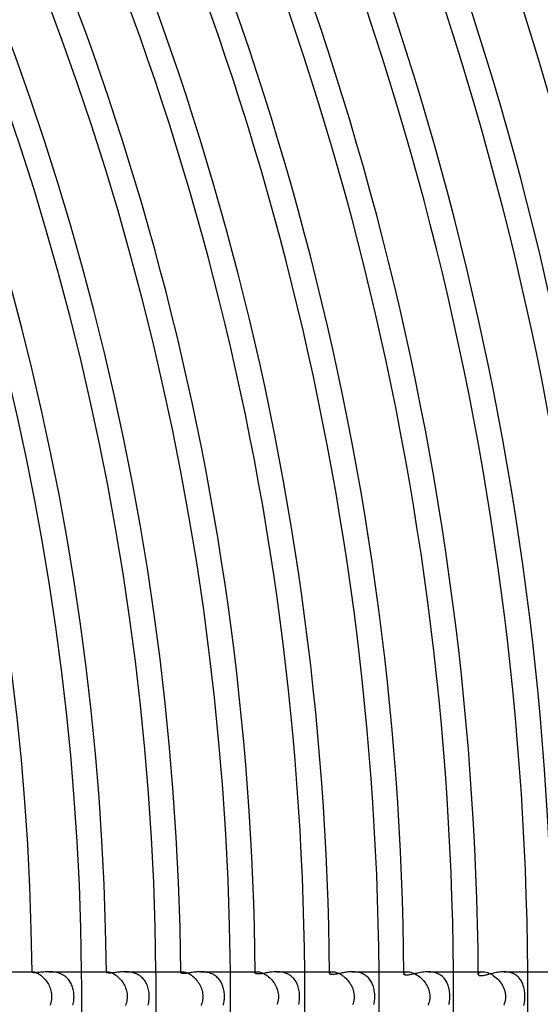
# Model space of a CAD drawing. Header units: millimetres. Extents: x -345 to 345, y -305 to 305.
# Tile 61 of 79: x 209 to 251, y -1 to 79. Entities that reach past the tile are written whole.
import ezdxf

# ---------------------------------------------------------------- set-up
doc = ezdxf.new("R2010")
doc.units = ezdxf.units.MM
doc.layers.add('HIDDEN', color=7, linetype='Continuous')
doc.layers.add('THICK', color=7, linetype='Continuous')

msp = doc.modelspace()

# ---------------------------------------------------------------- linework, layer by layer
at = {"layer": 'HIDDEN'}
for p, q in [((209.99, 2), (210.062, 2)), ((209.991, 1.975), (209.993, 1.982)), ((209.993, 1.982), (209.999, 1.988)), ((209.999, 1.988), (210.009, 1.993)), ((210.009, 1.993), (210.023, 1.997)), ((210.023, 1.997), (210.041, 1.999)), ((210.041, 1.999), (210.062, 2)), ((210.062, 2), (210.095, 1.998)), ((210.095, 1.998), (210.135, 1.993)), ((210.135, 1.993), (210.179, 1.984)), ((210.179, 1.984), (210.23, 1.97)), ((210.23, 1.97), (210.286, 1.951)), ((210.286, 1.951), (210.346, 1.927)), ((210.346, 1.927), (210.411, 1.897)), ((210.411, 1.897), (210.48, 1.861)), ((210.48, 1.861), (210.551, 1.819)), ((210.551, 1.819), (210.623, 1.771)), ((210.623, 1.771), (210.697, 1.717)), ((210.697, 1.717), (210.772, 1.657)), ((210.772, 1.657), (210.847, 1.591)), ((210.847, 1.591), (210.921, 1.52)), ((211.452, 1.999), (211.35, 2)), ((211.555, 1.994), (211.452, 1.999)), ((211.659, 1.986), (211.555, 1.994)), ((211.763, 1.974), (211.659, 1.986)), ((211.867, 1.958), (211.763, 1.974)), ((211.971, 1.937), (211.867, 1.958)), ((212.074, 1.911), (211.971, 1.937)), ((212.174, 1.88), (212.074, 1.911)), ((212.272, 1.845), (212.174, 1.88)), ((212.368, 1.803), (212.272, 1.845)), ((212.46, 1.757), (212.368, 1.803)), ((212.548, 1.705), (212.46, 1.757)), ((212.633, 1.649), (212.548, 1.705)), ((212.713, 1.588), (212.633, 1.649)), ((215.991, 2), (216.102, 2)), ((215.991, 1.958), (215.994, 1.969)), ((215.994, 1.969), (216.003, 1.979)), ((216.003, 1.979), (216.019, 1.987)), ((216.019, 1.987), (216.04, 1.994)), ((216.04, 1.994), (216.068, 1.998)), ((216.068, 1.998), (216.102, 2)), ((216.102, 2), (216.143, 1.998)), ((216.143, 1.998), (216.191, 1.992)), ((216.191, 1.992), (216.244, 1.981)), ((216.244, 1.981), (216.303, 1.965)), ((216.303, 1.965), (216.368, 1.943)), ((216.368, 1.943), (216.436, 1.915)), ((216.436, 1.915), (216.508, 1.881)), ((216.508, 1.881), (216.583, 1.841)), ((216.583, 1.841), (216.661, 1.793)), ((216.661, 1.793), (216.74, 1.74)), ((216.74, 1.74), (216.819, 1.68)), ((216.819, 1.68), (216.898, 1.615)), ((216.898, 1.615), (216.977, 1.544)), ((217.582, 1.998), (217.476, 2)), ((217.689, 1.993), (217.582, 1.998)), ((217.796, 1.984), (217.689, 1.993)), ((217.904, 1.97), (217.796, 1.984)), ((218.01, 1.951), (217.904, 1.97)), ((218.116, 1.927), (218.01, 1.951)), ((218.219, 1.898), (218.116, 1.927)), ((218.32, 1.864), (218.219, 1.898)), ((218.418, 1.824), (218.32, 1.864)), ((218.513, 1.778), (218.418, 1.824)), ((218.604, 1.727), (218.513, 1.778)), ((218.691, 1.671), (218.604, 1.727)), ((218.773, 1.61), (218.691, 1.671)), ((218.851, 1.543), (218.773, 1.61)), ((221.991, 2), (222.147, 2)), ((221.992, 1.937), (221.996, 1.952)), ((221.996, 1.952), (222.009, 1.967)), ((222.009, 1.967), (222.03, 1.98)), ((222.03, 1.98), (222.06, 1.991)), ((222.06, 1.991), (222.099, 1.998)), ((222.099, 1.998), (222.146, 2)), ((222.146, 2), (222.195, 1.998)), ((222.195, 1.998), (222.249, 1.991)), ((222.249, 1.991), (222.31, 1.979)), ((222.31, 1.979), (222.376, 1.961)), ((222.376, 1.961), (222.447, 1.937)), ((222.447, 1.937), (222.522, 1.906)), ((222.522, 1.906), (222.6, 1.869)), ((222.6, 1.869), (222.682, 1.825)), ((222.682, 1.825), (222.765, 1.774)), ((222.765, 1.774), (222.849, 1.716)), ((222.849, 1.716), (222.933, 1.652)), ((222.933, 1.652), (223.016, 1.582)), ((223.699, 1.998), (223.598, 2)), ((223.801, 1.993), (223.699, 1.998)), ((223.902, 1.984), (223.801, 1.993)), ((224.003, 1.971), (223.902, 1.984)), ((224.103, 1.953), (224.003, 1.971)), ((224.202, 1.931), (224.103, 1.953)), ((224.298, 1.905), (224.202, 1.931)), ((224.392, 1.873), (224.298, 1.905)), ((224.484, 1.836), (224.392, 1.873)), ((224.572, 1.795), (224.484, 1.836)), ((224.657, 1.75), (224.572, 1.795)), ((224.737, 1.699), (224.657, 1.75)), ((224.814, 1.645), (224.737, 1.699)), ((224.887, 1.586), (224.814, 1.645)), ((227.991, 2), (228.196, 2)), ((227.992, 1.91), (227.998, 1.932)), ((227.998, 1.932), (228.015, 1.953)), ((228.015, 1.953), (228.043, 1.972)), ((228.043, 1.972), (228.083, 1.986)), ((228.083, 1.986), (228.134, 1.996)), ((228.134, 1.996), (228.195, 2)), ((228.195, 2), (228.254, 1.997)), ((228.254, 1.997), (228.319, 1.989)), ((228.319, 1.989), (228.39, 1.974)), ((228.39, 1.974), (228.467, 1.953)), ((228.467, 1.953), (228.548, 1.924)), ((228.548, 1.924), (228.633, 1.888)), ((228.633, 1.888), (228.72, 1.844)), ((228.72, 1.844), (228.81, 1.794)), ((228.81, 1.794), (228.9, 1.735)), ((228.9, 1.735), (228.991, 1.67)), ((228.991, 1.67), (229.08, 1.599)), ((229.08, 1.599), (229.167, 1.522)), ((229.827, 1.998), (229.714, 2)), ((229.942, 1.991), (229.827, 1.998)), ((230.056, 1.979), (229.942, 1.991)), ((230.168, 1.961), (230.056, 1.979)), ((230.28, 1.937), (230.168, 1.961)), ((230.389, 1.906), (230.28, 1.937)), ((230.494, 1.87), (230.389, 1.906)), ((230.596, 1.827), (230.494, 1.87)), ((230.694, 1.779), (230.596, 1.827)), ((230.787, 1.723), (230.694, 1.779)), ((230.876, 1.662), (230.787, 1.723)), ((230.959, 1.595), (230.876, 1.662)), ((231.037, 1.524), (230.959, 1.595)), ((233.991, 2), (234.249, 2)), ((233.992, 1.878), (233.998, 1.904)), ((233.998, 1.904), (234.013, 1.928)), ((234.013, 1.928), (234.04, 1.951)), ((234.04, 1.951), (234.076, 1.97)), ((234.076, 1.97), (234.124, 1.986)), ((234.124, 1.986), (234.181, 1.996)), ((234.181, 1.996), (234.249, 2)), ((234.249, 2), (234.315, 1.997)), ((234.315, 1.997), (234.389, 1.987)), ((234.389, 1.987), (234.468, 1.971)), ((234.468, 1.971), (234.553, 1.947)), ((234.553, 1.947), (234.642, 1.914)), ((234.642, 1.914), (234.734, 1.874)), ((234.734, 1.874), (234.829, 1.827)), ((234.829, 1.827), (234.924, 1.771)), ((234.924, 1.771), (235.02, 1.708)), ((235.02, 1.708), (235.115, 1.638)), ((235.115, 1.638), (235.209, 1.561)), ((235.936, 1.998), (235.827, 2)), ((236.045, 1.991), (235.936, 1.998)), ((236.154, 1.979), (236.045, 1.991)), ((236.261, 1.962), (236.154, 1.979)), ((236.366, 1.939), (236.261, 1.962)), ((236.469, 1.911), (236.366, 1.939)), ((236.569, 1.877), (236.469, 1.911)), ((236.665, 1.837), (236.569, 1.877)), ((236.758, 1.792), (236.665, 1.837)), ((236.846, 1.741), (236.758, 1.792)), ((236.929, 1.685), (236.846, 1.741)), ((237.008, 1.624), (236.929, 1.685)), ((237.082, 1.557), (237.008, 1.624)), ((239.992, 2), (240.305, 2)), ((239.993, 1.842), (239.998, 1.87)), ((239.998, 1.87), (240.012, 1.898)), ((240.012, 1.898), (240.037, 1.924)), ((240.037, 1.924), (240.071, 1.949)), ((240.071, 1.949), (240.115, 1.97)), ((240.115, 1.97), (240.169, 1.986)), ((240.169, 1.986), (240.232, 1.996)), ((240.232, 1.996), (240.305, 2)), ((240.305, 2), (240.377, 1.997)), ((240.377, 1.997), (240.455, 1.987)), ((240.455, 1.987), (240.539, 1.97)), ((240.539, 1.97), (240.628, 1.945)), ((240.628, 1.945), (240.721, 1.912)), ((240.721, 1.912), (240.816, 1.871)), ((240.816, 1.871), (240.913, 1.823)), ((240.913, 1.823), (241.011, 1.767)), ((241.011, 1.767), (241.11, 1.704)), ((241.11, 1.704), (241.207, 1.633)), ((241.207, 1.633), (241.302, 1.556)), ((242.045, 1.998), (241.937, 2)), ((242.154, 1.991), (242.045, 1.998)), ((242.261, 1.978), (242.154, 1.991)), ((242.367, 1.961), (242.261, 1.978)), ((242.47, 1.937), (242.367, 1.961)), ((242.571, 1.908), (242.47, 1.937)), ((242.668, 1.873), (242.571, 1.908)), ((242.762, 1.833), (242.668, 1.873)), ((242.851, 1.787), (242.762, 1.833)), ((242.937, 1.736), (242.851, 1.787)), ((243.018, 1.68), (242.937, 1.736)), ((243.094, 1.618), (243.018, 1.68)), ((243.165, 1.553), (243.094, 1.618)), ((245.992, 2), (246.365, 2)), ((245.993, 1.799), (245.998, 1.831)), ((245.998, 1.831), (246.011, 1.862)), ((246.011, 1.862), (246.034, 1.892)), ((246.034, 1.892), (246.066, 1.921)), ((246.066, 1.921), (246.108, 1.947)), ((246.108, 1.947), (246.158, 1.969)), ((246.158, 1.969), (246.218, 1.985)), ((246.218, 1.985), (246.287, 1.996)), ((246.287, 1.996), (246.364, 2)), ((246.364, 2), (246.443, 1.997)), ((246.443, 1.997), (246.529, 1.986)), ((246.529, 1.986), (246.62, 1.967)), ((246.62, 1.967), (246.716, 1.94)), ((246.716, 1.94), (246.816, 1.904)), ((246.816, 1.904), (246.919, 1.86)), ((246.919, 1.86), (247.023, 1.807)), ((247.023, 1.807), (247.127, 1.747)), ((247.127, 1.747), (247.231, 1.679)), ((247.231, 1.679), (247.333, 1.604)), ((247.333, 1.604), (247.433, 1.522)), ((248.148, 1.998), (248.044, 2)), ((248.25, 1.991), (248.148, 1.998)), ((248.352, 1.979), (248.25, 1.991)), ((248.452, 1.962), (248.352, 1.979)), ((248.55, 1.941), (248.452, 1.962)), ((248.644, 1.914), (248.55, 1.941)), ((248.736, 1.882), (248.644, 1.914)), ((248.824, 1.845), (248.736, 1.882)), ((248.908, 1.803), (248.824, 1.845)), ((248.988, 1.756), (248.908, 1.803)), ((249.063, 1.705), (248.988, 1.756)), ((249.135, 1.65), (249.063, 1.705)), ((249.202, 1.59), (249.135, 1.65)), ((249.265, 1.527), (249.202, 1.59)), ((210.921, 1.52), (210.994, 1.443)), ((210.994, 1.443), (211.064, 1.362)), ((211.064, 1.362), (211.132, 1.276)), ((211.132, 1.276), (211.196, 1.185)), ((211.196, 1.185), (211.257, 1.091)), ((211.257, 1.091), (211.313, 0.993)), ((211.313, 0.993), (211.365, 0.891)), ((211.365, 0.891), (211.412, 0.787)), ((212.788, 1.522), (212.713, 1.588)), ((212.86, 1.452), (212.788, 1.522)), ((212.926, 1.378), (212.86, 1.452)), ((212.988, 1.3), (212.926, 1.378)), ((213.045, 1.218), (212.988, 1.3)), ((213.098, 1.133), (213.045, 1.218)), ((213.145, 1.045), (213.098, 1.133)), ((213.188, 0.954), (213.145, 1.045)), ((213.227, 0.861), (213.188, 0.954)), ((213.261, 0.764), (213.227, 0.861)), ((216.977, 1.544), (217.053, 1.467)), ((217.053, 1.467), (217.128, 1.385)), ((217.128, 1.385), (217.2, 1.298)), ((217.2, 1.298), (217.268, 1.207)), ((217.268, 1.207), (217.332, 1.111)), ((217.332, 1.111), (217.392, 1.012)), ((217.392, 1.012), (217.447, 0.909)), ((217.447, 0.909), (217.497, 0.803)), ((217.497, 0.803), (217.541, 0.694)), ((218.924, 1.473), (218.851, 1.543)), ((218.992, 1.398), (218.924, 1.473)), ((219.055, 1.319), (218.992, 1.398)), ((219.113, 1.236), (219.055, 1.319)), ((219.167, 1.148), (219.113, 1.236)), ((219.216, 1.057), (219.167, 1.148)), ((219.26, 0.963), (219.216, 1.057)), ((219.3, 0.865), (219.26, 0.963)), ((219.334, 0.764), (219.3, 0.865)), ((223.016, 1.582), (223.098, 1.506)), ((223.098, 1.506), (223.178, 1.424)), ((223.178, 1.424), (223.255, 1.337)), ((223.255, 1.337), (223.329, 1.245)), ((223.329, 1.245), (223.398, 1.148)), ((223.398, 1.148), (223.463, 1.047)), ((223.463, 1.047), (223.523, 0.942)), ((223.523, 0.942), (223.578, 0.833)), ((223.578, 0.833), (223.626, 0.721)), ((224.956, 1.523), (224.887, 1.586)), ((225.021, 1.456), (224.956, 1.523)), ((225.082, 1.386), (225.021, 1.456)), ((225.138, 1.313), (225.082, 1.386)), ((225.19, 1.237), (225.138, 1.313)), ((225.238, 1.157), (225.19, 1.237)), ((225.281, 1.075), (225.238, 1.157)), ((225.321, 0.99), (225.281, 1.075)), ((225.357, 0.902), (225.321, 0.99)), ((225.39, 0.811), (225.357, 0.902)), ((225.419, 0.718), (225.39, 0.811)), ((229.167, 1.522), (229.252, 1.438)), ((229.252, 1.438), (229.333, 1.349)), ((229.333, 1.349), (229.411, 1.256)), ((229.411, 1.256), (229.484, 1.157)), ((229.484, 1.157), (229.552, 1.055)), ((229.552, 1.055), (229.615, 0.948)), ((229.615, 0.948), (229.672, 0.838)), ((229.672, 0.838), (229.722, 0.725)), ((231.109, 1.447), (231.037, 1.524)), ((231.176, 1.365), (231.109, 1.447)), ((231.238, 1.278), (231.176, 1.365)), ((231.294, 1.188), (231.238, 1.278)), ((231.345, 1.093), (231.294, 1.188)), ((231.39, 0.995), (231.345, 1.093)), ((231.431, 0.894), (231.39, 0.995)), ((231.466, 0.79), (231.431, 0.894)), ((235.209, 1.561), (235.3, 1.478)), ((235.3, 1.478), (235.388, 1.389)), ((235.388, 1.389), (235.472, 1.294)), ((235.472, 1.294), (235.551, 1.194)), ((235.551, 1.194), (235.625, 1.09)), ((235.625, 1.09), (235.694, 0.981)), ((235.694, 0.981), (235.756, 0.868)), ((235.756, 0.868), (235.811, 0.751)), ((237.151, 1.486), (237.082, 1.557)), ((237.216, 1.411), (237.151, 1.486)), ((237.275, 1.332), (237.216, 1.411)), ((237.33, 1.249), (237.275, 1.332)), ((237.38, 1.163), (237.33, 1.249)), ((237.425, 1.073), (237.38, 1.163)), ((237.465, 0.98), (237.425, 1.073)), ((237.502, 0.883), (237.465, 0.98)), ((237.534, 0.782), (237.502, 0.883)), ((241.302, 1.556), (241.395, 1.473)), ((241.395, 1.473), (241.484, 1.384)), ((241.484, 1.384), (241.569, 1.29)), ((241.569, 1.29), (241.65, 1.191)), ((241.65, 1.191), (241.725, 1.087)), ((241.725, 1.087), (241.795, 0.979)), ((241.795, 0.979), (241.858, 0.866)), ((241.858, 0.866), (241.914, 0.75)), ((243.231, 1.483), (243.165, 1.553)), ((243.292, 1.408), (243.231, 1.483)), ((243.349, 1.33), (243.292, 1.408)), ((243.401, 1.248), (243.349, 1.33)), ((243.449, 1.163), (243.401, 1.248)), ((243.492, 1.074), (243.449, 1.163)), ((243.531, 0.982), (243.492, 1.074)), ((243.565, 0.887), (243.531, 0.982)), ((243.596, 0.79), (243.565, 0.887)), ((247.433, 1.522), (247.53, 1.433)), ((247.53, 1.433), (247.622, 1.338)), ((247.622, 1.338), (247.71, 1.237)), ((247.71, 1.237), (247.793, 1.132)), ((247.793, 1.132), (247.87, 1.021)), ((247.87, 1.021), (247.94, 0.905)), ((247.94, 0.905), (248.003, 0.785)), ((249.324, 1.46), (249.265, 1.527)), ((249.378, 1.39), (249.324, 1.46)), ((249.429, 1.316), (249.378, 1.39)), ((249.475, 1.239), (249.429, 1.316)), ((249.517, 1.16), (249.475, 1.239)), ((249.556, 1.077), (249.517, 1.16)), ((249.591, 0.993), (249.556, 1.077)), ((249.622, 0.906), (249.591, 0.993)), ((249.65, 0.815), (249.622, 0.906)), ((249.674, 0.722), (249.65, 0.815)), ((211.412, 0.787), (211.453, 0.68)), ((211.453, 0.68), (211.489, 0.57)), ((211.489, 0.57), (211.518, 0.459)), ((211.518, 0.459), (211.542, 0.346)), ((211.542, 0.346), (211.559, 0.231)), ((211.559, 0.231), (211.569, 0.116)), ((211.572, 0), (211.568, -0.125)), ((211.569, 0.116), (211.572, 0)), ((213.292, 0.664), (213.261, 0.764)), ((213.318, 0.56), (213.292, 0.664)), ((213.339, 0.454), (213.318, 0.56)), ((213.356, 0.344), (213.339, 0.454)), ((213.369, 0.231), (213.356, 0.344)), ((213.376, 0.116), (213.369, 0.231)), ((213.379, 0), (213.376, 0.116)), ((213.376, -0.12), (213.379, 0)), ((217.541, 0.694), (217.579, 0.582)), ((217.579, 0.582), (217.611, 0.468)), ((217.611, 0.468), (217.636, 0.353)), ((217.636, 0.353), (217.654, 0.236)), ((217.654, 0.236), (217.665, 0.118)), ((217.669, 0), (217.664, -0.129)), ((217.665, 0.118), (217.669, 0)), ((219.365, 0.66), (219.334, 0.764)), ((219.391, 0.553), (219.365, 0.66)), ((219.411, 0.444), (219.391, 0.553)), ((219.428, 0.335), (219.411, 0.444)), ((219.439, 0.224), (219.428, 0.335)), ((219.446, 0.112), (219.439, 0.224)), ((219.445, -0.125), (219.448, 0)), ((219.448, 0), (219.446, 0.112)), ((223.626, 0.721), (223.668, 0.606)), ((223.668, 0.606), (223.703, 0.488)), ((223.703, 0.488), (223.731, 0.368)), ((223.731, 0.368), (223.751, 0.246)), ((223.751, 0.246), (223.763, 0.123)), ((223.763, 0.123), (223.767, 0)), ((223.767, 0), (223.763, -0.127)), ((225.444, 0.621), (225.419, 0.718)), ((225.466, 0.522), (225.444, 0.621)), ((225.483, 0.42), (225.466, 0.522)), ((225.497, 0.316), (225.483, 0.42)), ((225.507, 0.211), (225.497, 0.316)), ((225.513, 0.105), (225.507, 0.211)), ((225.515, 0), (225.513, 0.105)), ((225.514, -0.101), (225.515, 0)), ((229.722, 0.725), (229.766, 0.609)), ((229.766, 0.609), (229.802, 0.49)), ((229.802, 0.49), (229.831, 0.369)), ((229.831, 0.369), (229.852, 0.247)), ((229.852, 0.247), (229.864, 0.124)), ((229.869, 0), (229.863, -0.14)), ((229.864, 0.124), (229.869, 0)), ((231.496, 0.682), (231.466, 0.79)), ((231.522, 0.572), (231.496, 0.682)), ((231.543, 0.46), (231.522, 0.572)), ((231.559, 0.347), (231.543, 0.46)), ((231.571, 0.232), (231.559, 0.347)), ((231.577, 0.117), (231.571, 0.232)), ((231.58, 0), (231.577, 0.117)), ((231.577, -0.111), (231.58, 0)), ((235.811, 0.751), (235.859, 0.631)), ((235.859, 0.631), (235.899, 0.509)), ((235.899, 0.509), (235.931, 0.384)), ((235.931, 0.384), (235.954, 0.257)), ((235.954, 0.257), (235.968, 0.129)), ((235.973, 0), (235.966, -0.147)), ((235.968, 0.129), (235.973, 0)), ((237.562, 0.678), (237.534, 0.782)), ((237.586, 0.571), (237.562, 0.678)), ((237.606, 0.46), (237.586, 0.571)), ((237.622, 0.347), (237.606, 0.46)), ((237.633, 0.231), (237.622, 0.347)), ((237.639, 0.116), (237.633, 0.231)), ((237.641, 0), (237.639, 0.116)), ((237.64, -0.108), (237.641, 0)), ((241.914, 0.75), (241.963, 0.631)), ((241.963, 0.631), (242.004, 0.509)), ((242.004, 0.509), (242.037, 0.384)), ((242.037, 0.384), (242.06, 0.257)), ((242.06, 0.257), (242.075, 0.129)), ((242.079, 0), (242.073, -0.153)), ((242.075, 0.129), (242.079, 0)), ((243.622, 0.69), (243.596, 0.79)), ((243.644, 0.588), (243.622, 0.69)), ((243.663, 0.48), (243.644, 0.588)), ((243.679, 0.368), (243.663, 0.48)), ((243.69, 0.25), (243.679, 0.368)), ((243.698, 0.127), (243.69, 0.25)), ((243.7, 0), (243.698, 0.127)), ((243.698, -0.116), (243.7, 0)), ((248.003, 0.785), (248.058, 0.661)), ((248.058, 0.661), (248.104, 0.533)), ((248.104, 0.533), (248.141, 0.403)), ((248.141, 0.403), (248.168, 0.27)), ((248.168, 0.27), (248.184, 0.136)), ((248.19, 0), (248.182, -0.156)), ((248.184, 0.136), (248.19, 0)), ((249.696, 0.626), (249.674, 0.722)), ((249.714, 0.526), (249.696, 0.626)), ((249.729, 0.424), (249.714, 0.526)), ((249.741, 0.32), (249.729, 0.424)), ((249.749, 0.213), (249.741, 0.32)), ((249.754, 0.106), (249.749, 0.213)), ((249.756, 0), (249.754, 0.106)), ((249.754, -0.105), (249.756, 0)), ((211.482, -0.593), (211.445, -0.701)), ((211.513, -0.481), (211.482, -0.593)), ((211.538, -0.366), (211.513, -0.481)), ((211.557, -0.247), (211.538, -0.366)), ((211.568, -0.125), (211.557, -0.247)), ((213.28, -0.703), (213.311, -0.59)), ((213.311, -0.59), (213.335, -0.475)), ((213.335, -0.475), (213.354, -0.358)), ((213.354, -0.358), (213.368, -0.24)), ((213.368, -0.24), (213.376, -0.12)), ((217.571, -0.609), (217.532, -0.719)), ((217.604, -0.495), (217.571, -0.609)), ((217.632, -0.376), (217.604, -0.495)), ((217.652, -0.254), (217.632, -0.376)), ((217.664, -0.129), (217.652, -0.254)), ((219.352, -0.706), (219.381, -0.597)), ((219.381, -0.597), (219.404, -0.484)), ((219.404, -0.484), (219.423, -0.368)), ((219.423, -0.368), (219.437, -0.248)), ((219.437, -0.248), (219.445, -0.125)), ((223.671, -0.598), (223.632, -0.707)), ((223.704, -0.486), (223.671, -0.598)), ((223.731, -0.37), (223.704, -0.486)), ((223.751, -0.25), (223.731, -0.37)), ((223.763, -0.127), (223.751, -0.25)), ((225.427, -0.69), (225.45, -0.595)), ((225.45, -0.595), (225.47, -0.498)), ((225.47, -0.498), (225.486, -0.4)), ((225.486, -0.4), (225.499, -0.301)), ((225.499, -0.301), (225.508, -0.201)), ((225.508, -0.201), (225.514, -0.101)), ((229.791, -0.531), (229.751, -0.651)), ((229.823, -0.406), (229.791, -0.531)), ((229.848, -0.275), (229.823, -0.406)), ((229.863, -0.14), (229.848, -0.275)), ((231.509, -0.632), (231.53, -0.533)), ((231.53, -0.533), (231.547, -0.432)), ((231.547, -0.432), (231.561, -0.328)), ((231.561, -0.328), (231.571, -0.221)), ((231.571, -0.221), (231.577, -0.111)), ((235.886, -0.552), (235.843, -0.674)), ((235.922, -0.423), (235.886, -0.552)), ((235.949, -0.288), (235.922, -0.423)), ((235.966, -0.147), (235.949, -0.288)), ((237.573, -0.634), (237.594, -0.533)), ((237.594, -0.533), (237.611, -0.429)), ((237.611, -0.429), (237.624, -0.322)), ((237.624, -0.322), (237.634, -0.215)), ((237.634, -0.215), (237.64, -0.108)), ((241.984, -0.572), (241.937, -0.697)), ((242.023, -0.44), (241.984, -0.572)), ((242.053, -0.3), (242.023, -0.44)), ((242.073, -0.153), (242.053, -0.3)), ((243.633, -0.642), (243.653, -0.545)), ((243.653, -0.545), (243.669, -0.443)), ((243.669, -0.443), (243.682, -0.338)), ((243.682, -0.338), (243.692, -0.229)), ((243.692, -0.229), (243.698, -0.116)), ((248.091, -0.574), (248.044, -0.696)), ((248.131, -0.443), (248.091, -0.574)), ((248.162, -0.304), (248.131, -0.443)), ((248.182, -0.156), (248.162, -0.304)), ((249.676, -0.714), (249.697, -0.617)), ((249.697, -0.617), (249.715, -0.517)), ((249.715, -0.517), (249.73, -0.415)), ((249.73, -0.415), (249.741, -0.312)), ((249.741, -0.312), (249.749, -0.209)), ((249.749, -0.209), (249.754, -0.105))]:
    msp.add_line(p, q, dxfattribs=at)
for radius, start, end in [(214, 0, 0.53549), (220, 0, 0.52088), (226, 0, 0.50707), (232, 0, 0.49395), (238, 0, 0.48146), (244, 0, 0.46965), (250, 0, 0.45837), (214, 359.46451, 0), (220, 359.47912, 0), (226, 359.49293, 0), (232, 359.50605, 0), (238, 359.51854, 0), (244, 359.53035, 0), (250, 359.54163, 0)]:
    msp.add_arc((0, 0), radius, start, end, dxfattribs=at)
at = {"layer": 'THICK'}
for p, q in [((205.218, 2), (209.99, 2)), ((209.995, 1.966), (209.991, 1.975)), ((210.006, 1.957), (209.995, 1.966)), ((210.025, 1.948), (210.006, 1.957)), ((210.052, 1.94), (210.025, 1.948)), ((210.086, 1.933), (210.052, 1.94)), ((210.128, 1.928), (210.086, 1.933)), ((210.176, 1.925), (210.128, 1.928)), ((210.232, 1.924), (210.176, 1.925)), ((210.295, 1.925), (210.232, 1.924)), ((210.363, 1.929), (210.295, 1.925)), ((210.436, 1.934), (210.363, 1.929)), ((210.513, 1.941), (210.436, 1.934)), ((210.594, 1.949), (210.513, 1.941)), ((210.679, 1.957), (210.594, 1.949)), ((210.766, 1.966), (210.679, 1.957)), ((210.856, 1.974), (210.766, 1.966)), ((210.949, 1.982), (210.856, 1.974)), ((211.046, 1.989), (210.949, 1.982)), ((211.145, 1.995), (211.046, 1.989)), ((211.246, 1.999), (211.145, 1.995)), ((211.35, 2), (211.246, 1.999)), ((211.351, 2), (215.991, 2)), ((215.994, 1.948), (215.991, 1.958)), ((216.003, 1.937), (215.994, 1.948)), ((216.019, 1.927), (216.003, 1.937)), ((216.041, 1.917), (216.019, 1.927)), ((216.069, 1.909), (216.041, 1.917)), ((216.105, 1.902), (216.069, 1.909)), ((216.147, 1.898), (216.105, 1.902)), ((216.196, 1.896), (216.147, 1.898)), ((216.25, 1.896), (216.196, 1.896)), ((216.311, 1.898), (216.25, 1.896)), ((216.377, 1.902), (216.311, 1.898)), ((216.448, 1.908), (216.377, 1.902)), ((216.525, 1.916), (216.448, 1.908)), ((216.607, 1.926), (216.525, 1.916)), ((216.692, 1.936), (216.607, 1.926)), ((216.781, 1.947), (216.692, 1.936)), ((216.873, 1.959), (216.781, 1.947)), ((216.968, 1.969), (216.873, 1.959)), ((217.065, 1.979), (216.968, 1.969)), ((217.165, 1.987), (217.065, 1.979)), ((217.267, 1.994), (217.165, 1.987)), ((217.371, 1.998), (217.267, 1.994)), ((217.476, 2), (217.371, 1.998)), ((217.478, 2), (221.991, 2)), ((221.995, 1.923), (221.992, 1.937)), ((222.004, 1.91), (221.995, 1.923)), ((222.019, 1.898), (222.004, 1.91)), ((222.041, 1.887), (222.019, 1.898)), ((222.069, 1.877), (222.041, 1.887)), ((222.104, 1.87), (222.069, 1.877)), ((222.145, 1.865), (222.104, 1.87)), ((222.191, 1.862), (222.145, 1.865)), ((222.243, 1.861), (222.191, 1.862)), ((222.301, 1.863), (222.243, 1.861)), ((222.364, 1.868), (222.301, 1.863)), ((222.433, 1.874), (222.364, 1.868)), ((222.506, 1.883), (222.433, 1.874)), ((222.583, 1.894), (222.506, 1.883)), ((222.663, 1.905), (222.583, 1.894)), ((222.746, 1.918), (222.663, 1.905)), ((222.832, 1.931), (222.746, 1.918)), ((222.921, 1.944), (222.832, 1.931)), ((223.012, 1.956), (222.921, 1.944)), ((223.104, 1.968), (223.012, 1.956)), ((223.2, 1.978), (223.104, 1.968)), ((223.297, 1.987), (223.2, 1.978)), ((223.396, 1.994), (223.297, 1.987)), ((223.496, 1.998), (223.396, 1.994)), ((223.598, 2), (223.496, 1.998)), ((223.599, 2), (227.991, 2)), ((227.995, 1.894), (227.992, 1.91)), ((228.005, 1.878), (227.995, 1.894)), ((228.02, 1.864), (228.005, 1.878)), ((228.043, 1.851), (228.02, 1.864)), ((228.073, 1.84), (228.043, 1.851)), ((228.11, 1.831), (228.073, 1.84)), ((228.155, 1.825), (228.11, 1.831)), ((228.21, 1.822), (228.155, 1.825)), ((228.273, 1.822), (228.21, 1.822)), ((228.343, 1.827), (228.273, 1.822)), ((228.419, 1.835), (228.343, 1.827)), ((228.499, 1.846), (228.419, 1.835)), ((228.583, 1.859), (228.499, 1.846)), ((228.67, 1.874), (228.583, 1.859)), ((228.76, 1.89), (228.67, 1.874)), ((228.854, 1.907), (228.76, 1.89)), ((228.951, 1.924), (228.854, 1.907)), ((229.052, 1.94), (228.951, 1.924)), ((229.156, 1.956), (229.052, 1.94)), ((229.263, 1.97), (229.156, 1.956)), ((229.373, 1.982), (229.263, 1.97)), ((229.485, 1.992), (229.373, 1.982)), ((229.599, 1.998), (229.485, 1.992)), ((229.714, 2), (229.599, 1.998)), ((229.715, 2), (233.991, 2)), ((233.996, 1.86), (233.992, 1.878)), ((234.005, 1.842), (233.996, 1.86)), ((234.021, 1.825), (234.005, 1.842)), ((234.044, 1.81), (234.021, 1.825)), ((234.072, 1.797), (234.044, 1.81)), ((234.107, 1.787), (234.072, 1.797)), ((234.148, 1.781), (234.107, 1.787)), ((234.195, 1.777), (234.148, 1.781)), ((234.247, 1.777), (234.195, 1.777)), ((234.305, 1.779), (234.247, 1.777)), ((234.369, 1.785), (234.305, 1.779)), ((234.438, 1.795), (234.369, 1.785)), ((234.511, 1.806), (234.438, 1.795)), ((234.588, 1.821), (234.511, 1.806)), ((234.669, 1.836), (234.588, 1.821)), ((234.752, 1.854), (234.669, 1.836)), ((234.839, 1.872), (234.752, 1.854)), ((234.928, 1.89), (234.839, 1.872)), ((235.019, 1.908), (234.928, 1.89)), ((235.113, 1.926), (235.019, 1.908)), ((235.209, 1.943), (235.113, 1.926)), ((235.308, 1.958), (235.209, 1.943)), ((235.409, 1.972), (235.308, 1.958)), ((235.511, 1.984), (235.409, 1.972)), ((235.615, 1.992), (235.511, 1.984)), ((235.721, 1.998), (235.615, 1.992)), ((235.827, 2), (235.721, 1.998)), ((235.828, 2), (239.992, 2)), ((239.997, 1.819), (239.993, 1.842)), ((240.007, 1.797), (239.997, 1.819)), ((240.025, 1.777), (240.007, 1.797)), ((240.049, 1.76), (240.025, 1.777)), ((240.081, 1.745), (240.049, 1.76)), ((240.119, 1.735), (240.081, 1.745)), ((240.164, 1.728), (240.119, 1.735)), ((240.216, 1.725), (240.164, 1.728)), ((240.273, 1.726), (240.216, 1.725)), ((240.337, 1.731), (240.273, 1.726)), ((240.407, 1.741), (240.337, 1.731)), ((240.482, 1.753), (240.407, 1.741)), ((240.56, 1.769), (240.482, 1.753)), ((240.642, 1.787), (240.56, 1.769)), ((240.727, 1.807), (240.642, 1.787)), ((240.815, 1.828), (240.727, 1.807)), ((240.905, 1.849), (240.815, 1.828)), ((240.998, 1.871), (240.905, 1.849)), ((241.094, 1.893), (240.998, 1.871)), ((241.192, 1.914), (241.094, 1.893)), ((241.293, 1.934), (241.192, 1.914)), ((241.396, 1.952), (241.293, 1.934)), ((241.502, 1.968), (241.396, 1.952)), ((241.609, 1.981), (241.502, 1.968)), ((241.717, 1.991), (241.609, 1.981)), ((241.827, 1.998), (241.717, 1.991)), ((241.937, 2), (241.827, 1.998)), ((241.938, 2), (245.992, 2)), ((245.996, 1.776), (245.993, 1.799)), ((246.005, 1.753), (245.996, 1.776)), ((246.019, 1.733), (246.005, 1.753)), ((246.039, 1.714), (246.019, 1.733)), ((246.067, 1.697), (246.039, 1.714)), ((246.102, 1.683), (246.067, 1.697)), ((246.145, 1.672), (246.102, 1.683)), ((246.198, 1.667), (246.145, 1.672)), ((246.261, 1.667), (246.198, 1.667)), ((246.328, 1.673), (246.261, 1.667)), ((246.399, 1.683), (246.328, 1.673)), ((246.473, 1.697), (246.399, 1.683)), ((246.549, 1.714), (246.473, 1.697)), ((246.625, 1.733), (246.549, 1.714)), ((246.703, 1.753), (246.625, 1.733)), ((246.785, 1.775), (246.703, 1.753)), ((246.869, 1.798), (246.785, 1.775)), ((246.956, 1.822), (246.869, 1.798)), ((247.046, 1.846), (246.956, 1.822)), ((247.138, 1.87), (247.046, 1.846)), ((247.233, 1.893), (247.138, 1.87)), ((247.33, 1.915), (247.233, 1.893)), ((247.428, 1.935), (247.33, 1.915)), ((247.528, 1.953), (247.428, 1.935)), ((247.629, 1.969), (247.528, 1.953)), ((247.732, 1.982), (247.629, 1.969)), ((247.835, 1.992), (247.732, 1.982)), ((247.939, 1.998), (247.835, 1.992)), ((248.044, 2), (247.939, 1.998)), ((248.044, 2), (251.992, 2))]:
    msp.add_line(p, q, dxfattribs=at)
for radius, start, end in [(305, 0.37569, 59.62428), (301, 0.34607, 59.6539), (298, 0.38451, 59.61546), (294, 0.22855, 59.77142), (292, 0.39242, 59.60755), (288, 0.25703, 59.743), (286, 0.40067, 59.5993), (282, 0.28338, 59.71658), (280, 0.40926, 59.59076), (276, 0.30819, 59.69177), (274, 0.4182, 59.58177), (270, 0.33186, 59.66811), (268, 0.4276, 59.57243), (264, 0.3546, 59.64542), (262, 0.4374, 59.56263), (258, 0.37661, 59.62336), (256, 0.44765, 59.55237), (252, 0.39809, 59.60193), (250, 0.45837, 59.5416), (246, 0.41906, 59.58096), (244, 0.46965, 59.53037), (240, 0.43963, 59.56034), (238, 0.48146, 59.51851), (234, 0.45997, 59.54006), (232, 0.49395, 59.50608), (228, 0.47997, 59.52), (226, 0.50707, 59.49296), (222, 0.49979, 59.50018), (220, 0.52088, 59.47915), (216, 0.51944, 59.48052), (214, 0.53549, 59.46454), (210, 0.53898, 59.46104)]:
    msp.add_arc((0, 0), radius, start, end, dxfattribs=at)

doc.saveas('drawing.dxf')
